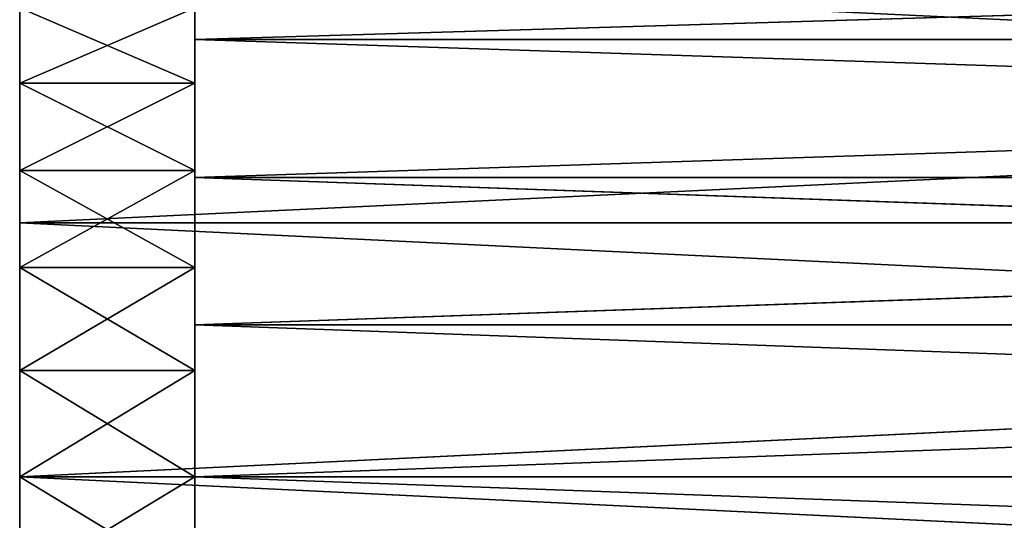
# Model space of a CAD drawing. Extents: x 0 to 4.5, y 0 to 2.5.
# Tile 9 of 256: x 0 to 0.56, y 1.23 to 1.51. Entities that reach past the tile are written whole.
import ezdxf

# ---------------------------------------------------------------- set-up
doc = ezdxf.new("R2010")
doc.units = 0
doc.header["$LTSCALE"] = 2.54
doc.layers.get('0').update_dxf_attribs({"color": 13, "linetype": 'CONTINUOUS'})

# ---------------------------------------------------------------- blocks, each defined once
blk = doc.blocks.new('HACZYK_NA_R_CZNIKI_YUZO_ST')
at = {"color": 0}
for p, q in [((0, 2.15922, 0.3922), (0, 1.47498, 0.98188)), ((0, 1.47498, 1.51812), (0, 2.15922, 2.1078)), ((0, 1.47498, 1.51812), (0, 2.15922, 2.1078)), ((0, 2.15922, 0.3922), (0, 1.47498, 0.98188)), ((0, 2.05348, 2.20756), (0, 1.47498, 1.51812)), ((0, 2.05348, 2.20756), (0, 1.47498, 1.51812)), ((0, 2.05348, 0.29244), (0, 1.47498, 0.98188)), ((0, 2.05348, 0.29244), (0, 1.47498, 0.98188)), ((0, 1.93689, 2.29436), (0, 1.425, 1.55311)), ((0, 1.93689, 2.29436), (0, 1.425, 1.55311)), ((0, 1.93689, 2.29436), (0, 1.47498, 1.51812)), ((0, 1.93689, 2.29436), (0, 1.47498, 1.51812)), ((0, 1.93689, 0.20564), (0, 1.47498, 0.98188)), ((0, 1.93689, 0.20564), (0, 1.47498, 0.98188)), ((0, 1.93689, 0.20564), (0, 1.425, 0.94689)), ((0, 1.93689, 0.20564), (0, 1.425, 0.94689)), ((0, 1.811, 2.36704), (0, 1.36971, 1.57889)), ((0, 1.811, 2.36704), (0, 1.36971, 1.57889)), ((0, 1.811, 2.36704), (0, 1.425, 1.55311)), ((0, 1.811, 2.36704), (0, 1.425, 1.55311)), ((0, 1.811, 0.13296), (0, 1.425, 0.94689)), ((0, 1.811, 0.13296), (0, 1.425, 0.94689)), ((0, 1.811, 0.13296), (0, 1.36971, 0.92111)), ((0, 1.811, 0.13296), (0, 1.36971, 0.92111)), ((0, 1.67753, 2.42462), (0, 1.36971, 1.57889)), ((0, 1.67753, 2.42462), (0, 1.36971, 1.57889)), ((0, 1.67753, 0.07538), (0, 1.36971, 0.92111)), ((0, 1.67753, 0.07538), (0, 1.36971, 0.92111)), ((0.1, 1.63302, 1.57139), (0.1, 1.47498, 1.51812)), ((0.1, 1.63302, 1.57139), (0.1, 1.47498, 1.51812)), ((0.1, 1.5, 0.81699), (0.1, 1.57139, 0.86698)), ((0.1, 1.57139, 0.86698), (0.1, 1.47498, 0.98188)), ((0.1, 1.57139, 0.86698), (0.1, 1.47498, 0.98188)), ((0.1, 1.57139, 1.63302), (0.1, 1.47498, 1.51812)), ((0.1, 1.57139, 1.63302), (0.1, 1.47498, 1.51812)), ((0.1, 1.57139, 1.63302), (0.1, 1.425, 1.55311)), ((0.1, 1.57139, 1.63302), (0.1, 1.425, 1.55311)), ((0.1, 1.57139, 1.63302), (0.1, 1.5, 1.68301)), ((0.1, 1.5, 0.81699), (0.1, 1.57139, 0.86698)), ((0.1, 1.5, 1.68301), (2.5, 1.57139, 1.63302)), ((0.1, 1.5, 1.68301), (2.5, 1.57139, 1.63302)), ((0.1, 1.57139, 1.63302), (0.1, 1.5, 1.68301)), ((0, 1.39512, 2.49155), (0, 1.53827, 2.46631)), ((0, 1.53827, 2.46631), (0, 1.31078, 1.59468)), ((0, 1.53827, 2.46631), (0, 1.31078, 1.59468)), ((0, 1.53827, 2.46631), (0, 1.36971, 1.57889)), ((0, 1.53827, 2.46631), (0, 1.36971, 1.57889)), ((0, 1.36971, 0.92111), (0, 1.53827, 0.03369)), ((0, 1.53827, 0.03369), (0, 1.31078, 0.90532)), ((0, 1.53827, 0.03369), (0, 1.31078, 0.90532)), ((0, 1.53827, 0.03369), (0, 1.39512, 0.00845)), ((0, 1.36971, 0.92111), (0, 1.53827, 0.03369)), ((0, 1.53827, 0.03369), (0, 1.39512, 0.00845)), ((0, 1.39512, 2.49155), (0, 1.53827, 2.46631)), ((0, 1.39512, 2.49155), (3, 1.53827, 2.46631)), ((0, 1.39512, 2.49155), (3, 1.53827, 2.46631)), ((0, 1.47498, 0.98188), (0, 1.51812, 1.02502)), ((0, 1.51812, 1.47498), (0, 1.47498, 1.51812)), ((0.1, 1.47498, 0.98188), (0, 1.51812, 1.02502)), ((0, 1.47498, 0.98188), (0, 1.51812, 1.02502)), ((0.1, 1.47498, 0.98188), (0, 1.51812, 1.02502)), ((0.1, 1.51812, 1.47498), (0, 1.47498, 1.51812)), ((0, 1.51812, 1.47498), (0, 1.47498, 1.51812)), ((0.1, 1.51812, 1.47498), (0, 1.47498, 1.51812)), ((0.1, 1.51812, 1.02502), (0.1, 1.47498, 0.98188)), ((0.1, 1.47498, 1.51812), (0.1, 1.51812, 1.47498)), ((0.1, 1.51812, 1.02502), (0.1, 1.47498, 0.98188)), ((0.1, 1.47498, 1.51812), (0.1, 1.51812, 1.47498)), ((0.1, 1.42101, 0.78015), (0.1, 1.5, 0.81699)), ((0.1, 1.5, 0.81699), (0.1, 1.425, 0.94689)), ((0.1, 1.5, 0.81699), (0.1, 1.425, 0.94689)), ((0.1, 1.5, 0.81699), (0.1, 1.47498, 0.98188)), ((0.1, 1.5, 0.81699), (0.1, 1.47498, 0.98188)), ((0.1, 1.5, 1.68301), (0.1, 1.425, 1.55311)), ((0.1, 1.5, 1.68301), (0.1, 1.425, 1.55311)), ((0.1, 1.5, 1.68301), (0.1, 1.36971, 1.57889)), ((0.1, 1.5, 1.68301), (0.1, 1.36971, 1.57889)), ((0.1, 1.5, 1.68301), (0.1, 1.42101, 1.71985)), ((0.1, 1.5, 0.81699), (2.5, 1.5, 0.81699)), ((0.1, 1.5, 0.81699), (2.5, 1.5, 0.81699)), ((0.1, 1.5, 0.81699), (2.5, 1.42101, 0.78015)), ((0.1, 1.5, 0.81699), (2.5, 1.42101, 0.78015)), ((0.1, 1.42101, 0.78015), (0.1, 1.5, 0.81699)), ((0.1, 1.42101, 1.71985), (2.5, 1.5, 1.68301)), ((0.1, 1.42101, 1.71985), (2.5, 1.5, 1.68301)), ((0.1, 1.5, 1.68301), (0.1, 1.42101, 1.71985)), ((0.1, 1.5, 1.68301), (2.5, 1.5, 1.68301)), ((0.1, 1.5, 1.68301), (2.5, 1.5, 1.68301)), ((0, 1.47498, 1.51812), (0, 1.425, 1.55311)), ((0, 1.425, 0.94689), (0, 1.47498, 0.98188)), ((0.1, 1.425, 0.94689), (0, 1.47498, 0.98188)), ((0, 1.425, 0.94689), (0, 1.47498, 0.98188)), ((0.1, 1.425, 0.94689), (0, 1.47498, 0.98188)), ((0.1, 1.47498, 0.98188), (0, 1.47498, 0.98188)), ((0.1, 1.47498, 0.98188), (0, 1.47498, 0.98188)), ((0.1, 1.47498, 1.51812), (0, 1.47498, 1.51812)), ((0.1, 1.47498, 1.51812), (0, 1.47498, 1.51812)), ((0.1, 1.47498, 1.51812), (0, 1.425, 1.55311)), ((0, 1.47498, 1.51812), (0, 1.425, 1.55311)), ((0.1, 1.47498, 1.51812), (0, 1.425, 1.55311)), ((0.1, 1.47498, 0.98188), (0.1, 1.425, 0.94689)), ((0.1, 1.425, 1.55311), (0.1, 1.47498, 1.51812)), ((0.1, 1.47498, 0.98188), (0.1, 1.425, 0.94689)), ((0.1, 1.425, 1.55311), (0.1, 1.47498, 1.51812)), ((0, 1.425, 1.55311), (0, 1.36971, 1.57889)), ((0, 1.36971, 0.92111), (0, 1.425, 0.94689)), ((0.1, 1.36971, 0.92111), (0, 1.425, 0.94689)), ((0, 1.36971, 0.92111), (0, 1.425, 0.94689)), ((0.1, 1.36971, 0.92111), (0, 1.425, 0.94689)), ((0.1, 1.425, 0.94689), (0, 1.425, 0.94689)), ((0.1, 1.425, 0.94689), (0, 1.425, 0.94689)), ((0.1, 1.425, 1.55311), (0, 1.425, 1.55311)), ((0.1, 1.425, 1.55311), (0, 1.425, 1.55311)), ((0.1, 1.425, 1.55311), (0, 1.36971, 1.57889)), ((0, 1.425, 1.55311), (0, 1.36971, 1.57889)), ((0.1, 1.425, 1.55311), (0, 1.36971, 1.57889)), ((0.1, 1.42101, 0.78015), (0.1, 1.425, 0.94689)), ((0.1, 1.425, 0.94689), (0.1, 1.36971, 0.92111)), ((0.1, 1.42101, 0.78015), (0.1, 1.425, 0.94689)), ((0.1, 1.36971, 1.57889), (0.1, 1.425, 1.55311)), ((0.1, 1.425, 0.94689), (0.1, 1.36971, 0.92111)), ((0.1, 1.36971, 1.57889), (0.1, 1.425, 1.55311)), ((0.1, 1.33682, 0.7576), (0.1, 1.42101, 0.78015)), ((0.1, 1.42101, 0.78015), (0.1, 1.36971, 0.92111)), ((0.1, 1.42101, 0.78015), (0.1, 1.36971, 0.92111)), ((0.1, 1.42101, 1.71985), (0.1, 1.36971, 1.57889)), ((0.1, 1.42101, 1.71985), (0.1, 1.36971, 1.57889)), ((0.1, 1.42101, 1.71985), (0.1, 1.31078, 1.59468)), ((0.1, 1.42101, 1.71985), (0.1, 1.31078, 1.59468)), ((0.1, 1.42101, 1.71985), (0.1, 1.33682, 1.7424)), ((0.1, 1.42101, 0.78015), (2.5, 1.42101, 0.78015)), ((0.1, 1.42101, 0.78015), (2.5, 1.42101, 0.78015)), ((0.1, 1.42101, 0.78015), (2.5, 1.33682, 0.7576)), ((0.1, 1.42101, 0.78015), (2.5, 1.33682, 0.7576)), ((0.1, 1.33682, 0.7576), (0.1, 1.42101, 0.78015)), ((0.1, 1.33682, 1.7424), (2.5, 1.42101, 1.71985)), ((0.1, 1.33682, 1.7424), (2.5, 1.42101, 1.71985)), ((0.1, 1.42101, 1.71985), (0.1, 1.33682, 1.7424)), ((0.1, 1.42101, 1.71985), (2.5, 1.42101, 1.71985)), ((0.1, 1.42101, 1.71985), (2.5, 1.42101, 1.71985)), ((0, 1.25, 2.5), (0, 1.39512, 2.49155)), ((0, 1.39512, 2.49155), (0, 1.25, 1.6)), ((0, 1.39512, 2.49155), (0, 1.25, 1.6)), ((0, 1.39512, 2.49155), (0, 1.31078, 1.59468)), ((0, 1.39512, 2.49155), (0, 1.31078, 1.59468)), ((0, 1.39512, 0.00845), (0, 1.31078, 0.90532)), ((0, 1.39512, 0.00845), (0, 1.31078, 0.90532)), ((0, 1.39512, 0.00845), (0, 1.25, 0.9)), ((0, 1.39512, 0.00845), (0, 1.25, 0.9)), ((0, 1.39512, 0.00845), (0, 1.25)), ((0, 1.39512, 0.00845), (0, 1.25)), ((0, 1.39512, 0.00845), (3, 1.25)), ((0, 1.39512, 0.00845), (3, 1.25)), ((0, 1.39512, 0.00845), (3, 1.39512, 0.00845)), ((0, 1.39512, 0.00845), (3, 1.39512, 0.00845)), ((0, 1.39512, 2.49155), (3, 1.39512, 2.49155)), ((0, 1.39512, 2.49155), (3, 1.39512, 2.49155)), ((0, 1.25, 2.5), (0, 1.39512, 2.49155)), ((0, 1.25, 2.5), (3, 1.39512, 2.49155)), ((0, 1.25, 2.5), (3, 1.39512, 2.49155)), ((0, 1.36971, 1.57889), (0, 1.31078, 1.59468)), ((0, 1.31078, 0.90532), (0, 1.36971, 0.92111)), ((0.1, 1.31078, 0.90532), (0, 1.36971, 0.92111)), ((0, 1.31078, 0.90532), (0, 1.36971, 0.92111)), ((0.1, 1.31078, 0.90532), (0, 1.36971, 0.92111)), ((0.1, 1.36971, 0.92111), (0, 1.36971, 0.92111)), ((0.1, 1.36971, 0.92111), (0, 1.36971, 0.92111)), ((0.1, 1.36971, 1.57889), (0, 1.36971, 1.57889)), ((0.1, 1.36971, 1.57889), (0, 1.36971, 1.57889)), ((0.1, 1.36971, 1.57889), (0, 1.31078, 1.59468)), ((0, 1.36971, 1.57889), (0, 1.31078, 1.59468)), ((0.1, 1.36971, 1.57889), (0, 1.31078, 1.59468)), ((0.1, 1.33682, 0.7576), (0.1, 1.36971, 0.92111)), ((0.1, 1.36971, 0.92111), (0.1, 1.31078, 0.90532)), ((0.1, 1.33682, 0.7576), (0.1, 1.36971, 0.92111)), ((0.1, 1.31078, 1.59468), (0.1, 1.36971, 1.57889)), ((0.1, 1.36971, 0.92111), (0.1, 1.31078, 0.90532)), ((0.1, 1.31078, 1.59468), (0.1, 1.36971, 1.57889)), ((0.1, 1.31078, 0.90532), (0.1, 1.33682, 0.7576)), ((0.1, 1.33682, 1.7424), (0.1, 1.31078, 1.59468)), ((0.1, 1.33682, 1.7424), (0.1, 1.31078, 1.59468)), ((0.1, 1.33682, 1.7424), (0.1, 1.25, 1.6)), ((0.1, 1.33682, 1.7424), (0.1, 1.25, 1.6)), ((0.1, 1.33682, 1.7424), (0.1, 1.25, 1.75)), ((0.1, 1.25, 0.75), (0.1, 1.33682, 0.7576)), ((0.1, 1.31078, 0.90532), (0.1, 1.33682, 0.7576)), ((0.1, 1.33682, 0.7576), (2.5, 1.33682, 0.7576)), ((0.1, 1.33682, 0.7576), (2.5, 1.33682, 0.7576)), ((0.1, 1.33682, 0.7576), (2.5, 1.25, 0.75)), ((0.1, 1.33682, 0.7576), (2.5, 1.25, 0.75)), ((0.1, 1.25, 0.75), (0.1, 1.33682, 0.7576)), ((0.1, 1.25, 1.75), (2.5, 1.33682, 1.7424)), ((0.1, 1.25, 1.75), (2.5, 1.33682, 1.7424)), ((0.1, 1.33682, 1.7424), (0.1, 1.25, 1.75)), ((0.1, 1.33682, 1.7424), (2.5, 1.33682, 1.7424)), ((0.1, 1.33682, 1.7424), (2.5, 1.33682, 1.7424)), ((0, 1.31078, 1.59468), (0, 1.25, 1.6)), ((0, 1.25, 0.9), (0, 1.31078, 0.90532)), ((0.1, 1.25, 0.9), (0, 1.31078, 0.90532)), ((0, 1.25, 0.9), (0, 1.31078, 0.90532)), ((0.1, 1.25, 0.9), (0, 1.31078, 0.90532)), ((0.1, 1.31078, 0.90532), (0, 1.31078, 0.90532)), ((0.1, 1.31078, 0.90532), (0, 1.31078, 0.90532)), ((0.1, 1.31078, 1.59468), (0, 1.31078, 1.59468)), ((0.1, 1.31078, 1.59468), (0, 1.31078, 1.59468)), ((0.1, 1.31078, 1.59468), (0, 1.25, 1.6)), ((0, 1.31078, 1.59468), (0, 1.25, 1.6)), ((0.1, 1.31078, 1.59468), (0, 1.25, 1.6)), ((0.1, 1.25, 1.6), (0.1, 1.31078, 1.59468)), ((0.1, 1.25, 0.75), (0.1, 1.31078, 0.90532)), ((0.1, 1.31078, 0.90532), (0.1, 1.25, 0.9)), ((0.1, 1.25, 0.75), (0.1, 1.31078, 0.90532)), ((0.1, 1.31078, 0.90532), (0.1, 1.25, 0.9)), ((0.1, 1.25, 1.6), (0.1, 1.31078, 1.59468)), ((0, 1.10488, 2.49155), (0, 1.25, 1.6)), ((0, 1.25, 1.6), (0, 1.18922, 1.59468)), ((0, 1.10488, 2.49155), (0, 1.25, 2.5)), ((0, 1.25, 2.5), (0, 1.25, 1.6)), ((0, 1.10488, 2.49155), (0, 1.25, 1.6)), ((0, 1.25, 2.5), (0, 1.25, 1.6)), ((0, 1.25, 0.9), (0, 1.10488, 0.00845)), ((0, 1.18922, 0.90532), (0, 1.25, 0.9)), ((0, 1.25), (0, 1.25, 0.9)), ((0, 1.25), (0, 1.25, 0.9)), ((0, 1.25), (0, 1.10488, 0.00845)), ((0, 1.25, 0.9), (0, 1.10488, 0.00845)), ((3, 1.25), (0, 1.25)), ((0, 1.25, 2.5), (3, 1.25, 2.5)), ((0, 1.25, 1.6), (0.1, 1.25, 1.6)), ((0.1, 1.25, 1.6), (0, 1.18922, 1.59468)), ((0, 1.25, 1.6), (0, 1.18922, 1.59468)), ((0.1, 1.25, 1.6), (0, 1.18922, 1.59468)), ((0.1, 1.18922, 0.90532), (0, 1.25, 0.9)), ((0, 1.18922, 0.90532), (0, 1.25, 0.9)), ((0.1, 1.18922, 0.90532), (0, 1.25, 0.9)), ((0.1, 1.25, 0.9), (0, 1.25, 0.9)), ((0.1, 1.25, 0.9), (0, 1.25, 0.9)), ((0, 1.25, 1.6), (0.1, 1.25, 1.6)), ((0, 1.25, 2.5), (3, 1.25, 2.5)), ((0, 1.10488, 2.49155), (0, 1.25, 2.5)), ((0, 1.25), (0, 1.10488, 0.00845)), ((0, 1.25), (3, 1.10488, 0.00845)), ((0, 1.25), (3, 1.10488, 0.00845)), ((3, 1.25), (0, 1.25)), ((0.1, 1.25, 1.75), (0.1, 1.25, 1.6)), ((0.1, 1.25, 1.75), (0.1, 1.25, 1.6)), ((0.1, 1.25, 1.75), (0.1, 1.18922, 1.59468)), ((0.1, 1.18922, 1.59468), (0.1, 1.25, 1.6)), ((0.1, 1.25, 1.75), (0.1, 1.18922, 1.59468)), ((0.1, 1.25, 1.75), (0.1, 1.16318, 1.7424)), ((0.1, 1.16318, 0.7576), (0.1, 1.25, 0.9)), ((0.1, 1.25, 0.9), (0.1, 1.18922, 0.90532)), ((0.1, 1.16318, 0.7576), (0.1, 1.25, 0.9)), ((0.1, 1.16318, 0.7576), (0.1, 1.25, 0.75)), ((0.1, 1.25, 0.75), (0.1, 1.25, 0.9)), ((0.1, 1.25, 0.75), (0.1, 1.25, 0.9)), ((0.1, 1.18922, 1.59468), (0.1, 1.25, 1.6)), ((0.1, 1.25, 0.9), (0.1, 1.18922, 0.90532)), ((2.5, 1.25, 0.75), (0.1, 1.25, 0.75)), ((0.1, 1.25, 0.75), (2.5, 1.16318, 0.7576)), ((0.1, 1.25, 0.75), (2.5, 1.16318, 0.7576)), ((0.1, 1.16318, 0.7576), (0.1, 1.25, 0.75)), ((0.1, 1.25, 1.75), (0.1, 1.16318, 1.7424)), ((0.1, 1.25, 1.75), (2.5, 1.25, 1.75)), ((2.5, 1.25, 0.75), (0.1, 1.25, 0.75)), ((0.1, 1.25, 1.75), (2.5, 1.25, 1.75))]:
    blk.add_line(p, q, dxfattribs=at)
mesh = blk.add_polyface(dxfattribs=at)
corners = [(0, 2.15922, 0.3922), (0, 1.47498, 0.98188), (0, 1.51812, 1.02502)]
mesh.append_faces([[corners[k] for k in face] for face in [(0, 1, 2)]], dxfattribs={"color": 0})
mesh = blk.add_polyface(dxfattribs=at)
corners = [(0, 2.15922, 2.1078), (0, 1.51812, 1.47498), (0, 1.47498, 1.51812)]
mesh.append_faces([[corners[k] for k in face] for face in [(0, 1, 2)]], dxfattribs={"color": 0})
mesh = blk.add_polyface(dxfattribs=at)
corners = [(0, 2.15922, 2.1078), (0, 1.47498, 1.51812), (0, 2.05348, 2.20756)]
mesh.append_faces([[corners[k] for k in face] for face in [(0, 1, 2)]], dxfattribs={"color": 0})
mesh = blk.add_polyface(dxfattribs=at)
corners = [(0, 2.15922, 0.3922), (0, 2.05348, 0.29244), (0, 1.47498, 0.98188)]
mesh.append_faces([[corners[k] for k in face] for face in [(0, 1, 2)]], dxfattribs={"color": 0})
mesh = blk.add_polyface(dxfattribs=at)
corners = [(0, 2.05348, 2.20756), (0, 1.47498, 1.51812), (0, 1.93689, 2.29436)]
mesh.append_faces([[corners[k] for k in face] for face in [(0, 1, 2)]], dxfattribs={"color": 0})
mesh = blk.add_polyface(dxfattribs=at)
corners = [(0, 2.05348, 0.29244), (0, 1.93689, 0.20564), (0, 1.47498, 0.98188)]
mesh.append_faces([[corners[k] for k in face] for face in [(0, 1, 2)]], dxfattribs={"color": 0})
mesh = blk.add_polyface(dxfattribs=at)
corners = [(0, 1.93689, 2.29436), (0, 1.425, 1.55311), (0, 1.811, 2.36704)]
mesh.append_faces([[corners[k] for k in face] for face in [(0, 1, 2)]], dxfattribs={"color": 0})
mesh = blk.add_polyface(dxfattribs=at)
corners = [(0, 1.93689, 2.29436), (0, 1.47498, 1.51812), (0, 1.425, 1.55311)]
mesh.append_faces([[corners[k] for k in face] for face in [(0, 1, 2)]], dxfattribs={"color": 0})
mesh = blk.add_polyface(dxfattribs=at)
corners = [(0, 1.93689, 0.20564), (0, 1.425, 0.94689), (0, 1.47498, 0.98188)]
mesh.append_faces([[corners[k] for k in face] for face in [(0, 1, 2)]], dxfattribs={"color": 0})
mesh = blk.add_polyface(dxfattribs=at)
corners = [(0, 1.93689, 0.20564), (0, 1.811, 0.13296), (0, 1.425, 0.94689)]
mesh.append_faces([[corners[k] for k in face] for face in [(0, 1, 2)]], dxfattribs={"color": 0})
mesh = blk.add_polyface(dxfattribs=at)
corners = [(0, 1.811, 2.36704), (0, 1.36971, 1.57889), (0, 1.67753, 2.42462)]
mesh.append_faces([[corners[k] for k in face] for face in [(0, 1, 2)]], dxfattribs={"color": 0})
mesh = blk.add_polyface(dxfattribs=at)
corners = [(0, 1.811, 2.36704), (0, 1.425, 1.55311), (0, 1.36971, 1.57889)]
mesh.append_faces([[corners[k] for k in face] for face in [(0, 1, 2)]], dxfattribs={"color": 0})
mesh = blk.add_polyface(dxfattribs=at)
corners = [(0, 1.811, 0.13296), (0, 1.36971, 0.92111), (0, 1.425, 0.94689)]
mesh.append_faces([[corners[k] for k in face] for face in [(0, 1, 2)]], dxfattribs={"color": 0})
mesh = blk.add_polyface(dxfattribs=at)
corners = [(0, 1.811, 0.13296), (0, 1.67753, 0.07538), (0, 1.36971, 0.92111)]
mesh.append_faces([[corners[k] for k in face] for face in [(0, 1, 2)]], dxfattribs={"color": 0})
mesh = blk.add_polyface(dxfattribs=at)
corners = [(0, 1.67753, 2.42462), (0, 1.36971, 1.57889), (0, 1.53827, 2.46631)]
mesh.append_faces([[corners[k] for k in face] for face in [(0, 1, 2)]], dxfattribs={"color": 0})
mesh = blk.add_polyface(dxfattribs=at)
corners = [(0, 1.67753, 0.07538), (0, 1.53827, 0.03369), (0, 1.36971, 0.92111)]
mesh.append_faces([[corners[k] for k in face] for face in [(0, 1, 2)]], dxfattribs={"color": 0})
mesh = blk.add_polyface(dxfattribs=at)
corners = [(0.1, 1.63302, 1.57139), (0.1, 1.47498, 1.51812), (0.1, 1.51812, 1.47498)]
mesh.append_faces([[corners[k] for k in face] for face in [(0, 1, 2)]], dxfattribs={"color": 0})
mesh = blk.add_polyface(dxfattribs=at)
corners = [(0.1, 1.63302, 1.57139), (0.1, 1.57139, 1.63302), (0.1, 1.47498, 1.51812)]
mesh.append_faces([[corners[k] for k in face] for face in [(0, 1, 2)]], dxfattribs={"color": 0})
mesh = blk.add_polyface(dxfattribs=at)
corners = [(0.1, 1.57139, 0.86698), (0.1, 1.47498, 0.98188), (0.1, 1.5, 0.81699)]
mesh.append_faces([[corners[k] for k in face] for face in [(0, 1, 2)]], dxfattribs={"color": 0})
mesh = blk.add_polyface(dxfattribs=at)
corners = [(0.1, 1.57139, 0.86698), (0.1, 1.51812, 1.02502), (0.1, 1.47498, 0.98188)]
mesh.append_faces([[corners[k] for k in face] for face in [(0, 1, 2)]], dxfattribs={"color": 0})
mesh = blk.add_polyface(dxfattribs=at)
corners = [(0.1, 1.57139, 1.63302), (0.1, 1.425, 1.55311), (0.1, 1.47498, 1.51812)]
mesh.append_faces([[corners[k] for k in face] for face in [(0, 1, 2)]], dxfattribs={"color": 0})
mesh = blk.add_polyface(dxfattribs=at)
corners = [(0.1, 1.57139, 1.63302), (0.1, 1.5, 1.68301), (0.1, 1.425, 1.55311)]
mesh.append_faces([[corners[k] for k in face] for face in [(0, 1, 2)]], dxfattribs={"color": 0})
mesh = blk.add_polyface(dxfattribs=at)
corners = [(2.5, 1.57139, 0.86698), (0.1, 1.57139, 0.86698), (2.5, 1.5, 0.81699)]
mesh.append_faces([[corners[k] for k in face] for face in [(0, 1, 2)]], dxfattribs={"color": 0})
mesh = blk.add_polyface(dxfattribs=at)
corners = [(2.5, 1.5, 0.81699), (0.1, 1.57139, 0.86698), (0.1, 1.5, 0.81699)]
mesh.append_faces([[corners[k] for k in face] for face in [(0, 1, 2)]], dxfattribs={"color": 0})
mesh = blk.add_polyface(dxfattribs=at)
corners = [(2.5, 1.5, 1.68301), (0.1, 1.5, 1.68301), (2.5, 1.57139, 1.63302)]
mesh.append_faces([[corners[k] for k in face] for face in [(0, 1, 2)]], dxfattribs={"color": 0})
mesh = blk.add_polyface(dxfattribs=at)
corners = [(2.5, 1.57139, 1.63302), (0.1, 1.5, 1.68301), (0.1, 1.57139, 1.63302)]
mesh.append_faces([[corners[k] for k in face] for face in [(0, 1, 2)]], dxfattribs={"color": 0})
mesh = blk.add_polyface(dxfattribs=at)
corners = [(0, 1.53827, 2.46631), (0, 1.31078, 1.59468), (0, 1.39512, 2.49155)]
mesh.append_faces([[corners[k] for k in face] for face in [(0, 1, 2)]], dxfattribs={"color": 0})
mesh = blk.add_polyface(dxfattribs=at)
corners = [(0, 1.53827, 2.46631), (0, 1.36971, 1.57889), (0, 1.31078, 1.59468)]
mesh.append_faces([[corners[k] for k in face] for face in [(0, 1, 2)]], dxfattribs={"color": 0})
mesh = blk.add_polyface(dxfattribs=at)
corners = [(0, 1.53827, 0.03369), (0, 1.31078, 0.90532), (0, 1.36971, 0.92111)]
mesh.append_faces([[corners[k] for k in face] for face in [(0, 1, 2)]], dxfattribs={"color": 0})
mesh = blk.add_polyface(dxfattribs=at)
corners = [(0, 1.53827, 0.03369), (0, 1.39512, 0.00845), (0, 1.31078, 0.90532)]
mesh.append_faces([[corners[k] for k in face] for face in [(0, 1, 2)]], dxfattribs={"color": 0})
mesh = blk.add_polyface(dxfattribs=at)
corners = [(3, 1.39512, 0.00845), (0, 1.39512, 0.00845), (0, 1.53827, 0.03369)]
mesh.append_faces([[corners[k] for k in face] for face in [(0, 1, 2)]], dxfattribs={"color": 0})
mesh = blk.add_polyface(dxfattribs=at)
corners = [(3, 1.39512, 0.00845), (0, 1.53827, 0.03369), (3, 1.53827, 0.03369)]
mesh.append_faces([[corners[k] for k in face] for face in [(0, 1, 2)]], dxfattribs={"color": 0})
mesh = blk.add_polyface(dxfattribs=at)
corners = [(3, 1.53827, 2.46631), (0, 1.53827, 2.46631), (0, 1.39512, 2.49155)]
mesh.append_faces([[corners[k] for k in face] for face in [(0, 1, 2)]], dxfattribs={"color": 0})
mesh = blk.add_polyface(dxfattribs=at)
corners = [(3, 1.53827, 2.46631), (0, 1.39512, 2.49155), (3, 1.39512, 2.49155)]
mesh.append_faces([[corners[k] for k in face] for face in [(0, 1, 2)]], dxfattribs={"color": 0})
mesh = blk.add_polyface(dxfattribs=at)
corners = [(0.1, 1.47498, 0.98188), (0, 1.51812, 1.02502), (0, 1.47498, 0.98188)]
mesh.append_faces([[corners[k] for k in face] for face in [(0, 1, 2)]], dxfattribs={"color": 0})
mesh = blk.add_polyface(dxfattribs=at)
corners = [(0.1, 1.51812, 1.02502), (0, 1.51812, 1.02502), (0.1, 1.47498, 0.98188)]
mesh.append_faces([[corners[k] for k in face] for face in [(0, 1, 2)]], dxfattribs={"color": 0})
mesh = blk.add_polyface(dxfattribs=at)
corners = [(0, 1.47498, 1.51812), (0, 1.51812, 1.47498), (0.1, 1.51812, 1.47498)]
mesh.append_faces([[corners[k] for k in face] for face in [(0, 1, 2)]], dxfattribs={"color": 0})
mesh = blk.add_polyface(dxfattribs=at)
corners = [(0, 1.47498, 1.51812), (0.1, 1.51812, 1.47498), (0.1, 1.47498, 1.51812)]
mesh.append_faces([[corners[k] for k in face] for face in [(0, 1, 2)]], dxfattribs={"color": 0})
mesh = blk.add_polyface(dxfattribs=at)
corners = [(0.1, 1.5, 0.81699), (0.1, 1.425, 0.94689), (0.1, 1.42101, 0.78015)]
mesh.append_faces([[corners[k] for k in face] for face in [(0, 1, 2)]], dxfattribs={"color": 0})
mesh = blk.add_polyface(dxfattribs=at)
corners = [(0.1, 1.5, 0.81699), (0.1, 1.47498, 0.98188), (0.1, 1.425, 0.94689)]
mesh.append_faces([[corners[k] for k in face] for face in [(0, 1, 2)]], dxfattribs={"color": 0})
mesh = blk.add_polyface(dxfattribs=at)
corners = [(0.1, 1.5, 1.68301), (0.1, 1.36971, 1.57889), (0.1, 1.425, 1.55311)]
mesh.append_faces([[corners[k] for k in face] for face in [(0, 1, 2)]], dxfattribs={"color": 0})
mesh = blk.add_polyface(dxfattribs=at)
corners = [(0.1, 1.5, 1.68301), (0.1, 1.42101, 1.71985), (0.1, 1.36971, 1.57889)]
mesh.append_faces([[corners[k] for k in face] for face in [(0, 1, 2)]], dxfattribs={"color": 0})
mesh = blk.add_polyface(dxfattribs=at)
corners = [(2.5, 1.5, 0.81699), (0.1, 1.5, 0.81699), (2.5, 1.42101, 0.78015)]
mesh.append_faces([[corners[k] for k in face] for face in [(0, 1, 2)]], dxfattribs={"color": 0})
mesh = blk.add_polyface(dxfattribs=at)
corners = [(2.5, 1.42101, 0.78015), (0.1, 1.5, 0.81699), (0.1, 1.42101, 0.78015)]
mesh.append_faces([[corners[k] for k in face] for face in [(0, 1, 2)]], dxfattribs={"color": 0})
mesh = blk.add_polyface(dxfattribs=at)
corners = [(2.5, 1.42101, 1.71985), (0.1, 1.42101, 1.71985), (2.5, 1.5, 1.68301)]
mesh.append_faces([[corners[k] for k in face] for face in [(0, 1, 2)]], dxfattribs={"color": 0})
mesh = blk.add_polyface(dxfattribs=at)
corners = [(2.5, 1.5, 1.68301), (0.1, 1.42101, 1.71985), (0.1, 1.5, 1.68301)]
mesh.append_faces([[corners[k] for k in face] for face in [(0, 1, 2)]], dxfattribs={"color": 0})
mesh = blk.add_polyface(dxfattribs=at)
corners = [(0.1, 1.425, 0.94689), (0, 1.47498, 0.98188), (0, 1.425, 0.94689)]
mesh.append_faces([[corners[k] for k in face] for face in [(0, 1, 2)]], dxfattribs={"color": 0})
mesh = blk.add_polyface(dxfattribs=at)
corners = [(0.1, 1.47498, 0.98188), (0, 1.47498, 0.98188), (0.1, 1.425, 0.94689)]
mesh.append_faces([[corners[k] for k in face] for face in [(0, 1, 2)]], dxfattribs={"color": 0})
mesh = blk.add_polyface(dxfattribs=at)
corners = [(0.1, 1.47498, 1.51812), (0, 1.425, 1.55311), (0, 1.47498, 1.51812)]
mesh.append_faces([[corners[k] for k in face] for face in [(0, 1, 2)]], dxfattribs={"color": 0})
mesh = blk.add_polyface(dxfattribs=at)
corners = [(0.1, 1.425, 1.55311), (0, 1.425, 1.55311), (0.1, 1.47498, 1.51812)]
mesh.append_faces([[corners[k] for k in face] for face in [(0, 1, 2)]], dxfattribs={"color": 0})
mesh = blk.add_polyface(dxfattribs=at)
corners = [(0.1, 1.36971, 0.92111), (0, 1.425, 0.94689), (0, 1.36971, 0.92111)]
mesh.append_faces([[corners[k] for k in face] for face in [(0, 1, 2)]], dxfattribs={"color": 0})
mesh = blk.add_polyface(dxfattribs=at)
corners = [(0.1, 1.425, 0.94689), (0, 1.425, 0.94689), (0.1, 1.36971, 0.92111)]
mesh.append_faces([[corners[k] for k in face] for face in [(0, 1, 2)]], dxfattribs={"color": 0})
mesh = blk.add_polyface(dxfattribs=at)
corners = [(0.1, 1.425, 1.55311), (0, 1.36971, 1.57889), (0, 1.425, 1.55311)]
mesh.append_faces([[corners[k] for k in face] for face in [(0, 1, 2)]], dxfattribs={"color": 0})
mesh = blk.add_polyface(dxfattribs=at)
corners = [(0.1, 1.36971, 1.57889), (0, 1.36971, 1.57889), (0.1, 1.425, 1.55311)]
mesh.append_faces([[corners[k] for k in face] for face in [(0, 1, 2)]], dxfattribs={"color": 0})
mesh = blk.add_polyface(dxfattribs=at)
corners = [(0.1, 1.425, 0.94689), (0.1, 1.36971, 0.92111), (0.1, 1.42101, 0.78015)]
mesh.append_faces([[corners[k] for k in face] for face in [(0, 1, 2)]], dxfattribs={"color": 0})
mesh = blk.add_polyface(dxfattribs=at)
corners = [(0.1, 1.42101, 0.78015), (0.1, 1.36971, 0.92111), (0.1, 1.33682, 0.7576)]
mesh.append_faces([[corners[k] for k in face] for face in [(0, 1, 2)]], dxfattribs={"color": 0})
mesh = blk.add_polyface(dxfattribs=at)
corners = [(0.1, 1.42101, 1.71985), (0.1, 1.31078, 1.59468), (0.1, 1.36971, 1.57889)]
mesh.append_faces([[corners[k] for k in face] for face in [(0, 1, 2)]], dxfattribs={"color": 0})
mesh = blk.add_polyface(dxfattribs=at)
corners = [(0.1, 1.42101, 1.71985), (0.1, 1.33682, 1.7424), (0.1, 1.31078, 1.59468)]
mesh.append_faces([[corners[k] for k in face] for face in [(0, 1, 2)]], dxfattribs={"color": 0})
mesh = blk.add_polyface(dxfattribs=at)
corners = [(2.5, 1.42101, 0.78015), (0.1, 1.42101, 0.78015), (2.5, 1.33682, 0.7576)]
mesh.append_faces([[corners[k] for k in face] for face in [(0, 1, 2)]], dxfattribs={"color": 0})
mesh = blk.add_polyface(dxfattribs=at)
corners = [(2.5, 1.33682, 0.7576), (0.1, 1.42101, 0.78015), (0.1, 1.33682, 0.7576)]
mesh.append_faces([[corners[k] for k in face] for face in [(0, 1, 2)]], dxfattribs={"color": 0})
mesh = blk.add_polyface(dxfattribs=at)
corners = [(2.5, 1.33682, 1.7424), (0.1, 1.33682, 1.7424), (2.5, 1.42101, 1.71985)]
mesh.append_faces([[corners[k] for k in face] for face in [(0, 1, 2)]], dxfattribs={"color": 0})
mesh = blk.add_polyface(dxfattribs=at)
corners = [(2.5, 1.42101, 1.71985), (0.1, 1.33682, 1.7424), (0.1, 1.42101, 1.71985)]
mesh.append_faces([[corners[k] for k in face] for face in [(0, 1, 2)]], dxfattribs={"color": 0})
mesh = blk.add_polyface(dxfattribs=at)
corners = [(0, 1.39512, 2.49155), (0, 1.25, 1.6), (0, 1.25, 2.5)]
mesh.append_faces([[corners[k] for k in face] for face in [(0, 1, 2)]], dxfattribs={"color": 0})
mesh = blk.add_polyface(dxfattribs=at)
corners = [(0, 1.39512, 2.49155), (0, 1.31078, 1.59468), (0, 1.25, 1.6)]
mesh.append_faces([[corners[k] for k in face] for face in [(0, 1, 2)]], dxfattribs={"color": 0})
mesh = blk.add_polyface(dxfattribs=at)
corners = [(0, 1.39512, 0.00845), (0, 1.25, 0.9), (0, 1.31078, 0.90532)]
mesh.append_faces([[corners[k] for k in face] for face in [(0, 1, 2)]], dxfattribs={"color": 0})
mesh = blk.add_polyface(dxfattribs=at)
corners = [(0, 1.39512, 0.00845), (0, 1.25), (0, 1.25, 0.9)]
mesh.append_faces([[corners[k] for k in face] for face in [(0, 1, 2)]], dxfattribs={"color": 0})
mesh = blk.add_polyface(dxfattribs=at)
corners = [(3, 1.25), (0, 1.25), (0, 1.39512, 0.00845)]
mesh.append_faces([[corners[k] for k in face] for face in [(0, 1, 2)]], dxfattribs={"color": 0})
mesh = blk.add_polyface(dxfattribs=at)
corners = [(3, 1.25), (0, 1.39512, 0.00845), (3, 1.39512, 0.00845)]
mesh.append_faces([[corners[k] for k in face] for face in [(0, 1, 2)]], dxfattribs={"color": 0})
mesh = blk.add_polyface(dxfattribs=at)
corners = [(3, 1.39512, 2.49155), (0, 1.39512, 2.49155), (0, 1.25, 2.5)]
mesh.append_faces([[corners[k] for k in face] for face in [(0, 1, 2)]], dxfattribs={"color": 0})
mesh = blk.add_polyface(dxfattribs=at)
corners = [(3, 1.39512, 2.49155), (0, 1.25, 2.5), (3, 1.25, 2.5)]
mesh.append_faces([[corners[k] for k in face] for face in [(0, 1, 2)]], dxfattribs={"color": 0})
mesh = blk.add_polyface(dxfattribs=at)
corners = [(0.1, 1.31078, 0.90532), (0, 1.36971, 0.92111), (0, 1.31078, 0.90532)]
mesh.append_faces([[corners[k] for k in face] for face in [(0, 1, 2)]], dxfattribs={"color": 0})
mesh = blk.add_polyface(dxfattribs=at)
corners = [(0.1, 1.36971, 0.92111), (0, 1.36971, 0.92111), (0.1, 1.31078, 0.90532)]
mesh.append_faces([[corners[k] for k in face] for face in [(0, 1, 2)]], dxfattribs={"color": 0})
mesh = blk.add_polyface(dxfattribs=at)
corners = [(0.1, 1.36971, 1.57889), (0, 1.31078, 1.59468), (0, 1.36971, 1.57889)]
mesh.append_faces([[corners[k] for k in face] for face in [(0, 1, 2)]], dxfattribs={"color": 0})
mesh = blk.add_polyface(dxfattribs=at)
corners = [(0.1, 1.31078, 1.59468), (0, 1.31078, 1.59468), (0.1, 1.36971, 1.57889)]
mesh.append_faces([[corners[k] for k in face] for face in [(0, 1, 2)]], dxfattribs={"color": 0})
mesh = blk.add_polyface(dxfattribs=at)
corners = [(0.1, 1.36971, 0.92111), (0.1, 1.31078, 0.90532), (0.1, 1.33682, 0.7576)]
mesh.append_faces([[corners[k] for k in face] for face in [(0, 1, 2)]], dxfattribs={"color": 0})
mesh = blk.add_polyface(dxfattribs=at)
corners = [(0.1, 1.33682, 1.7424), (0.1, 1.25, 1.6), (0.1, 1.31078, 1.59468)]
mesh.append_faces([[corners[k] for k in face] for face in [(0, 1, 2)]], dxfattribs={"color": 0})
mesh = blk.add_polyface(dxfattribs=at)
corners = [(0.1, 1.33682, 1.7424), (0.1, 1.25, 1.75), (0.1, 1.25, 1.6)]
mesh.append_faces([[corners[k] for k in face] for face in [(0, 1, 2)]], dxfattribs={"color": 0})
mesh = blk.add_polyface(dxfattribs=at)
corners = [(0.1, 1.33682, 0.7576), (0.1, 1.31078, 0.90532), (0.1, 1.25, 0.75)]
mesh.append_faces([[corners[k] for k in face] for face in [(0, 1, 2)]], dxfattribs={"color": 0})
mesh = blk.add_polyface(dxfattribs=at)
corners = [(2.5, 1.33682, 0.7576), (0.1, 1.33682, 0.7576), (2.5, 1.25, 0.75)]
mesh.append_faces([[corners[k] for k in face] for face in [(0, 1, 2)]], dxfattribs={"color": 0})
mesh = blk.add_polyface(dxfattribs=at)
corners = [(2.5, 1.25, 0.75), (0.1, 1.33682, 0.7576), (0.1, 1.25, 0.75)]
mesh.append_faces([[corners[k] for k in face] for face in [(0, 1, 2)]], dxfattribs={"color": 0})
mesh = blk.add_polyface(dxfattribs=at)
corners = [(2.5, 1.25, 1.75), (0.1, 1.25, 1.75), (2.5, 1.33682, 1.7424)]
mesh.append_faces([[corners[k] for k in face] for face in [(0, 1, 2)]], dxfattribs={"color": 0})
mesh = blk.add_polyface(dxfattribs=at)
corners = [(2.5, 1.33682, 1.7424), (0.1, 1.25, 1.75), (0.1, 1.33682, 1.7424)]
mesh.append_faces([[corners[k] for k in face] for face in [(0, 1, 2)]], dxfattribs={"color": 0})
mesh = blk.add_polyface(dxfattribs=at)
corners = [(0.1, 1.25, 0.9), (0, 1.31078, 0.90532), (0, 1.25, 0.9)]
mesh.append_faces([[corners[k] for k in face] for face in [(0, 1, 2)]], dxfattribs={"color": 0})
mesh = blk.add_polyface(dxfattribs=at)
corners = [(0.1, 1.31078, 0.90532), (0, 1.31078, 0.90532), (0.1, 1.25, 0.9)]
mesh.append_faces([[corners[k] for k in face] for face in [(0, 1, 2)]], dxfattribs={"color": 0})
mesh = blk.add_polyface(dxfattribs=at)
corners = [(0.1, 1.31078, 1.59468), (0, 1.25, 1.6), (0, 1.31078, 1.59468)]
mesh.append_faces([[corners[k] for k in face] for face in [(0, 1, 2)]], dxfattribs={"color": 0})
mesh = blk.add_polyface(dxfattribs=at)
corners = [(0.1, 1.25, 1.6), (0, 1.25, 1.6), (0.1, 1.31078, 1.59468)]
mesh.append_faces([[corners[k] for k in face] for face in [(0, 1, 2)]], dxfattribs={"color": 0})
mesh = blk.add_polyface(dxfattribs=at)
corners = [(0.1, 1.31078, 0.90532), (0.1, 1.25, 0.9), (0.1, 1.25, 0.75)]
mesh.append_faces([[corners[k] for k in face] for face in [(0, 1, 2)]], dxfattribs={"color": 0})
mesh = blk.add_polyface(dxfattribs=at)
corners = [(0, 1.25, 1.6), (0, 1.18922, 1.59468), (0, 1.10488, 2.49155)]
mesh.append_faces([[corners[k] for k in face] for face in [(0, 1, 2)]], dxfattribs={"color": 0})
mesh = blk.add_polyface(dxfattribs=at)
corners = [(0, 1.25, 1.6), (0, 1.10488, 2.49155), (0, 1.25, 2.5)]
mesh.append_faces([[corners[k] for k in face] for face in [(0, 1, 2)]], dxfattribs={"color": 0})
mesh = blk.add_polyface(dxfattribs=at)
corners = [(0, 1.25, 0.9), (0, 1.10488, 0.00845), (0, 1.18922, 0.90532)]
mesh.append_faces([[corners[k] for k in face] for face in [(0, 1, 2)]], dxfattribs={"color": 0})
mesh = blk.add_polyface(dxfattribs=at)
corners = [(0, 1.25), (0, 1.10488, 0.00845), (0, 1.25, 0.9)]
mesh.append_faces([[corners[k] for k in face] for face in [(0, 1, 2)]], dxfattribs={"color": 0})
mesh = blk.add_polyface(dxfattribs=at)
corners = [(0.1, 1.25, 1.6), (0, 1.18922, 1.59468), (0, 1.25, 1.6)]
mesh.append_faces([[corners[k] for k in face] for face in [(0, 1, 2)]], dxfattribs={"color": 0})
mesh = blk.add_polyface(dxfattribs=at)
corners = [(0.1, 1.18922, 1.59468), (0, 1.18922, 1.59468), (0.1, 1.25, 1.6)]
mesh.append_faces([[corners[k] for k in face] for face in [(0, 1, 2)]], dxfattribs={"color": 0})
mesh = blk.add_polyface(dxfattribs=at)
corners = [(0.1, 1.18922, 0.90532), (0, 1.25, 0.9), (0, 1.18922, 0.90532)]
mesh.append_faces([[corners[k] for k in face] for face in [(0, 1, 2)]], dxfattribs={"color": 0})
mesh = blk.add_polyface(dxfattribs=at)
corners = [(0.1, 1.25, 0.9), (0, 1.25, 0.9), (0.1, 1.18922, 0.90532)]
mesh.append_faces([[corners[k] for k in face] for face in [(0, 1, 2)]], dxfattribs={"color": 0})
mesh = blk.add_polyface(dxfattribs=at)
corners = [(3, 1.25, 2.5), (0, 1.25, 2.5), (0, 1.10488, 2.49155)]
mesh.append_faces([[corners[k] for k in face] for face in [(0, 1, 2)]], dxfattribs={"color": 0})
mesh = blk.add_polyface(dxfattribs=at)
corners = [(3, 1.25, 2.5), (0, 1.10488, 2.49155), (3, 1.10488, 2.49155)]
mesh.append_faces([[corners[k] for k in face] for face in [(0, 1, 2)]], dxfattribs={"color": 0})
mesh = blk.add_polyface(dxfattribs=at)
corners = [(3, 1.10488, 0.00845), (0, 1.10488, 0.00845), (0, 1.25)]
mesh.append_faces([[corners[k] for k in face] for face in [(0, 1, 2)]], dxfattribs={"color": 0})
mesh = blk.add_polyface(dxfattribs=at)
corners = [(3, 1.10488, 0.00845), (0, 1.25), (3, 1.25)]
mesh.append_faces([[corners[k] for k in face] for face in [(0, 1, 2)]], dxfattribs={"color": 0})
mesh = blk.add_polyface(dxfattribs=at)
corners = [(0.1, 1.25, 1.75), (0.1, 1.18922, 1.59468), (0.1, 1.25, 1.6)]
mesh.append_faces([[corners[k] for k in face] for face in [(0, 1, 2)]], dxfattribs={"color": 0})
mesh = blk.add_polyface(dxfattribs=at)
corners = [(0.1, 1.25, 1.75), (0.1, 1.16318, 1.7424), (0.1, 1.18922, 1.59468)]
mesh.append_faces([[corners[k] for k in face] for face in [(0, 1, 2)]], dxfattribs={"color": 0})
mesh = blk.add_polyface(dxfattribs=at)
corners = [(0.1, 1.25, 0.9), (0.1, 1.18922, 0.90532), (0.1, 1.16318, 0.7576)]
mesh.append_faces([[corners[k] for k in face] for face in [(0, 1, 2)]], dxfattribs={"color": 0})
mesh = blk.add_polyface(dxfattribs=at)
corners = [(0.1, 1.25, 0.9), (0.1, 1.16318, 0.7576), (0.1, 1.25, 0.75)]
mesh.append_faces([[corners[k] for k in face] for face in [(0, 1, 2)]], dxfattribs={"color": 0})
mesh = blk.add_polyface(dxfattribs=at)
corners = [(2.5, 1.25, 0.75), (0.1, 1.25, 0.75), (2.5, 1.16318, 0.7576)]
mesh.append_faces([[corners[k] for k in face] for face in [(0, 1, 2)]], dxfattribs={"color": 0})
mesh = blk.add_polyface(dxfattribs=at)
corners = [(2.5, 1.16318, 0.7576), (0.1, 1.25, 0.75), (0.1, 1.16318, 0.7576)]
mesh.append_faces([[corners[k] for k in face] for face in [(0, 1, 2)]], dxfattribs={"color": 0})
mesh = blk.add_polyface(dxfattribs=at)
corners = [(2.5, 1.16318, 1.7424), (0.1, 1.16318, 1.7424), (2.5, 1.25, 1.75)]
mesh.append_faces([[corners[k] for k in face] for face in [(0, 1, 2)]], dxfattribs={"color": 0})
mesh = blk.add_polyface(dxfattribs=at)
corners = [(2.5, 1.25, 1.75), (0.1, 1.16318, 1.7424), (0.1, 1.25, 1.75)]
mesh.append_faces([[corners[k] for k in face] for face in [(0, 1, 2)]], dxfattribs={"color": 0})

msp = doc.modelspace()

# ---------------------------------------------------------------- block references
at = {"color": 0}
msp.add_blockref('HACZYK_NA_R_CZNIKI_YUZO_ST', (0, 0), dxfattribs=at)

doc.saveas('drawing.dxf')
